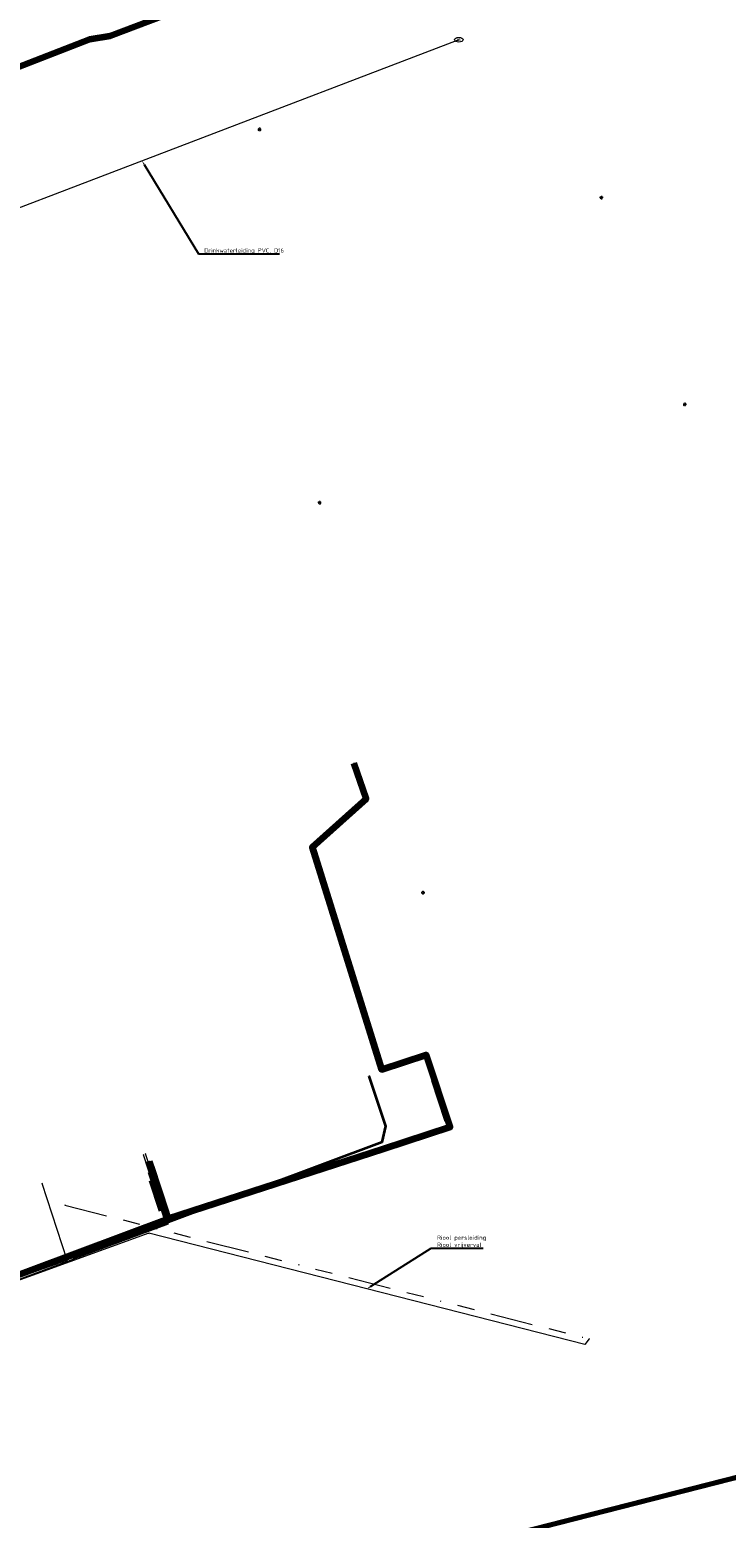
# Model space of a CAD drawing. Header units: metres. Extents: x 242122 to 243107, y 567823 to 568786.
# Tile 45 of 89: x 242557 to 242638, y 568038 to 568212. Entities that reach past the tile are written whole.
import ezdxf
from ezdxf import colors
from ezdxf.entities.mleader import LeaderData, LeaderLine
from ezdxf.enums import TextEntityAlignment as Align
from ezdxf.lldxf.tags import DXFTag
from ezdxf.math import Vec2, Vec3

# ---------------------------------------------------------------- set-up
doc = ezdxf.new("R2010")
doc.units = ezdxf.units.M
doc.linetypes.add('RI-OVERIG-SO', pattern=[17, 5, -2, 2, -2, 0, -2, 2, -2])
for name, color, linetype, lineweight in [('B-WA-IE-MEUBILAIR-S', 7, 'Continuous', 18), ('B-WA-KL-DATA_HULPSTUK-S', 90, 'Continuous', 18), ('B-WA-KL-DATA_KABELBED-G', 90, 'Continuous', 100), ('B-WA-KL-DATA_MANTELBUIS-G', 90, 'Continuous', 100), ('B-WA-KL-ET_LS-G', 190, 'KL-LS-SO', 18), ('B-WA-KL-ET_LS_DUCT-G', 190, 'Continuous', 100), ('B-WA-KL-ET_LS_HULPSTUK-S', 190, 'Continuous', 18), ('B-WA-KL-ET_LS_KABELBED-G', 190, 'Continuous', 100), ('B-WA-KL-GAS_LD-G', 50, 'KL-GAS_LD-SO', 18), ('B-WA-KL-GAS_LD_HULPSTUK-S', 50, 'Continuous', 18), ('B-WA-KL-GAS_LD_MANTELBUIS-G', 50, 'Continuous', 100), ('B-WA-KL-WATER-G', 170, 'KL-WATER-SO', 18), ('B-WA-KL-WATER-S', 170, 'Continuous', 18), ('B-WA-KL-WATER_HULPSTUK-S', 170, 'Continuous', 18), ('B-WA-OG-INFO_ORIENTATIEPOLYGOON-GV', 7, 'Continuous', 70), ('B-WA-RI-DRUK-G', 210, 'RI-PERS-SO', 18), ('B-WA-RI-VRIJVERVAL-G', 210, 'RI-OVERIG-SO', 18), ('B-WA-RI-VRIJVERVAL_HULPSTUK-S', 210, 'Continuous', 18), ('B-WE-IE-MEUBILAIR_ENEXIS NETBEHEER BV-S', 7, 'Continuous', 18), ('B-WE-KL-DATA_HULPSTUK_KPN BV-S', 90, 'Continuous', 18), ('B-WE-KL-DATA_KABELBED_KPN BV-G', 90, 'Continuous', 100), ('B-WE-KL-DATA_MANTELBUIS_POLYVINYLCHLORIDE PVC_1_KPN BV-G', 90, 'Continuous', 100), ('B-WE-KL-ET_LS_400 V_ENEXIS NETBEHEER BV-G', 190, 'KL-LS-SO', 18), ('B-WE-KL-ET_LS_DUCT_ENEXIS NETBEHEER BV-G', 190, 'Continuous', 100), ('B-WE-KL-ET_LS_HULPSTUK_ENEXIS NETBEHEER BV-S', 190, 'Continuous', 18), ('B-WE-KL-ET_LS_KABELBED_ENEXIS NETBEHEER BV-G', 190, 'Continuous', 100), ('B-WE-KL-GAS_LD_HULPSTUK_ENEXIS NETBEHEER BV-S', 50, 'Continuous', 18), ('B-WE-KL-GAS_LD_MANTELBUIS_75_ENEXIS NETBEHEER BV-G', 50, 'Continuous', 100), ('B-WE-KL-GAS_LD_SLAGVAST PVC_75_0.1 BAR_ENEXIS NETBEHEER BV-G', 50, 'KL-GAS_LD-SO', 18), ('B-WE-KL-WATER_HULPSTUK_WMD DRINKWATER NV-S', 170, 'Continuous', 18), ('B-WE-KL-WATER_POLYVINYLCHLORIDE PVC_160_WMD DRINKWATER NV-G', 170, 'KL-WATER-SO', 18), ('B-WE-KL-WATER_POLYVINYLCHLORIDE PVC_32_WMD DRINKWATER NV-G', 170, 'KL-WATER-SO', 18), ('B-WE-KL-WATER_POLYVINYLCHLORIDE PVC_50_WMD DRINKWATER NV-G', 170, 'KL-WATER-SO', 18), ('B-WE-KL-WATER_WMD DRINKWATER NV-S', 170, 'Continuous', 18), ('B-WE-RI-DRUK_GEMEENTE TYNAARLO-G', 210, 'RI-PERS-SO', 18), ('B-WE-RI-VRIJVERVAL_GEMEENTE TYNAARLO-G', 210, 'RI-OVERIG-SO', 18), ('B-WE-RI-VRIJVERVAL_HULPSTUK_GEMEENTE TYNAARLO-S', 210, 'Continuous', 18), ('V-WA-KL-WATER-G', 170, 'V-KL-WATER-SO', 35), ('V-WA-KL-WATER_HULPSTUK-S', 170, 'Continuous', 25), ('V-WE-KL-WATER_HULPSTUK_WMD DRINKWATER NV-S', 170, 'Continuous', 25), ('V-WE-KL-WATER_POLYVINYLCHLORIDE PVC_32_WMD DRINKWATER NV-G', 170, 'V-KL-WATER-SO', 35), ('V-WE-KL-WATER_POLYVINYLCHLORIDE PVC_50_WMD DRINKWATER NV-G', 170, 'V-KL-WATER-SO', 35), ('X-XX-AL-T25-200', 7, 'Continuous', 25)]:
    doc.layers.add(name, color=color, linetype=linetype, lineweight=lineweight)
doc.layers.add('B-WA-OG-INFO_EIS VOORZORGSMAATREGEL-GV', color=7, linetype='Continuous', lineweight=70, true_color=0xfa194b)
doc.styles.add('NLCS-ISO', font='NLCS-ISO.ttf')
doc.styles.add('NLCS-ISO-M200-T25', font='NLCS-ISO.ttf', dxfattribs={"height": 0.5})
doc.styles.get("Standard").update_dxf_attribs({"font": 'arial.ttf'})
tags = doc.linetypes.add('KL-GAS_LD-SO', pattern='A,4,-1,[69,NLCS.shx,S=0.5,R=0,X=0,Y=0],-1,4,-1,["L",Standard,S=1,R=0,X=0.25,Y=-0.5],-2', length=13).pattern_tags.tags
tags[18] = DXFTag(74, 10)
tags = doc.linetypes.add('KL-LS-SO', pattern='A,4,-1,[103,NLCS.shx,S=0.75,R=0,X=0,Y=0],-1,4,-1,["L",Standard,S=1,R=0,X=0,Y=-0.5],-2', length=13).pattern_tags.tags
tags[18] = DXFTag(74, 10)
doc.linetypes.add('KL-WATER-SO', pattern='A,7,-0.5,[168,NLCS.shx,S=0.75,R=0,X=0.75,Y=0],-2', length=9.5)
tags = doc.linetypes.add('RI-PERS-SO', pattern='A,7,-2,["P",Standard,S=1.8,R=0,X=-0.5,Y=-0.9],-2,7,-2,[102,NLCS.shx,S=1,R=180,X=0,Y=0],-2', length=22).pattern_tags.tags
tags[6] = DXFTag(74, 10)
doc.linetypes.add('V-KL-WATER-SO', pattern='A,3.5,[24,NLCS.shx,S=0.5,R=0,X=0,Y=0],3.5,-0.5,[168,NLCS.shx,S=0.75,R=0,X=0.75,Y=0],-2', length=9.5)

# ---------------------------------------------------------------- blocks, each defined once
blk = doc.blocks.new('SKL-WTB_HULP_OVERIG-SO')
at = {"color": 0, "linetype": 'ByBlock', "lineweight": 18}
for points in [[(-0.14, 0.14), (0.14, -0.14)], [(0.14, 0.14), (-0.14, -0.14)]]:
    blk.add_lwpolyline(points, dxfattribs=at)
at = {"color": 0, "linetype": 'ByBlock', "lineweight": 18, "style": 'NLCS-ISO', "flags": 1}
for tag, p in [('TYPE', (1.5, 0)), ('OMSCHRIJVING', (1.5, -3)), ('LABEL', (1.5, -1.5))]:
    blk.add_attdef(tag, p, '', height=1, dxfattribs=at)
blk = doc.blocks.new('SKL-WATER_BRANDKRAAN_BRANDPUT-SO')
at = {"color": 0, "linetype": 'ByBlock', "lineweight": 18}
blk.add_ellipse((0, 0), major_axis=(2.5, 0), ratio=0.54, dxfattribs=at)
at = {"color": 0, "linetype": 'ByBlock', "lineweight": 18, "style": 'NLCS-ISO'}
blk.add_text('bk', height=1.5, dxfattribs=at).set_placement((0.16, 0), align=Align.MIDDLE_CENTER)
blk = doc.blocks.new('SRI-HULP_OVERIG-SO')
at = {"color": 0, "linetype": 'ByBlock', "lineweight": 18}
for points in [[(-0.14, 0.14), (0.14, -0.14)], [(0.14, 0.14), (-0.14, -0.14)]]:
    blk.add_lwpolyline(points, dxfattribs=at)
at = {"color": 0, "linetype": 'ByBlock', "lineweight": 18, "style": 'NLCS-ISO', "flags": 1}
for tag, p in [('TYPE', (1.5, 0)), ('OMSCHRIJVING', (1.5, -3)), ('LABEL', (1.5, -1.5))]:
    blk.add_attdef(tag, p, '', height=1, dxfattribs=at)
blk = doc.blocks.new('SIE-MEUBILAIR_PAAL_LICHTMAST-SO')
for points in [[(-0.62, 0), (-1, 0)], [(-0.71, 0.71), (-0.44, 0.44)], [(0, 1), (0, 0.62)], [(0.44, 0.44), (0.71, 0.71)], [(1, 0), (0.62, 0)], [(-0.71, -0.71), (-0.44, -0.44)], [(0, -0.62), (0, -1)], [(0.44, -0.44), (0.71, -0.71)]]:
    blk.add_lwpolyline(points)
blk.add_circle((0, 0), 0.5)

msp = doc.modelspace()

# ---------------------------------------------------------------- linework, layer by layer
at = {"layer": 'B-WA-KL-DATA_KABELBED-G'}
for points in [[(242603.544, 568225.098), (242566.203, 568210.945), (242563.825, 568210.557), (242547.477, 568204.193)], [(242594.694, 568126.069), (242596.109, 568121.919), (242589.816, 568116.255), (242597.908, 568090.323), (242603.135, 568092.037), (242605.911, 568083.579), (242598.12, 568081.024), (242573.011, 568072.879), (242551.634, 568064.906), (242550.521, 568064.115), (242550.52, 568064.114)], [(242605.661, 568084.338), (242604.102, 568089.088)], [(242570.925, 568079.243), (242570.811, 568079.593)], [(242573.011, 568072.879), (242572.762, 568073.64), (242570.829, 568079.531)], [(242572.762, 568073.64), (242571.014, 568078.966)]]:
    msp.add_lwpolyline(points, dxfattribs=at)
at = {"layer": 'B-WA-KL-DATA_MANTELBUIS-G'}
for points in [[(242605.661, 568084.338), (242604.102, 568089.088)], [(242572.762, 568073.64), (242571.014, 568078.966)]]:
    msp.add_lwpolyline(points, dxfattribs=at)
at = {"layer": 'B-WA-KL-ET_LS-G'}
msp.add_lwpolyline([(242526.521, 568049.169), (242535.937, 568053.552), (242551.789, 568064.438), (242573.031, 568072.279), (242570.344, 568080.456)], dxfattribs=at)
at = {"layer": 'B-WA-KL-ET_LS_DUCT-G'}
msp.add_lwpolyline([(242572.438, 568074.085), (242571.031, 568078.366)], dxfattribs=at)
at = {"layer": 'B-WA-KL-ET_LS_KABELBED-G'}
msp.add_lwpolyline([(242572.438, 568074.085), (242571.031, 568078.366)], dxfattribs=at)
at = {"layer": 'B-WA-KL-GAS_LD-G'}
msp.add_lwpolyline([(242526.437, 568049.348), (242535.834, 568053.677), (242551.725, 568064.633), (242572.74, 568072.339), (242570.11, 568080.346)], dxfattribs=at)
at = {"layer": 'B-WA-KL-GAS_LD_MANTELBUIS-G'}
msp.add_lwpolyline([(242572.25, 568073.83), (242571.086, 568077.373)], dxfattribs=at)
at = {"layer": 'B-WA-KL-WATER-G'}
for points in [[(242606.926, 568210.523), (242541.755, 568185.622), (242525.953, 568182.208), (242525.296, 568181.081), (242527.898, 568172.744), (242527.466, 568171.929), (242516.843, 568171.38)], [(242516.843, 568171.38), (242523.647, 568155.474), (242526.217, 568149.482), (242534.83, 568123.313), (242539.07, 568103.158), (242538.801, 568099.491), (242547.65, 568071.912), (242550.181, 568064.219), (242551.698, 568064.717), (242561.236, 568068.061)], [(242561.236, 568068.061), (242558.301, 568076.992)]]:
    msp.add_lwpolyline(points, dxfattribs=at)
at = {"layer": 'B-WA-OG-INFO_EIS VOORZORGSMAATREGEL-GV'}
msp.add_lwpolyline([(242914.445, 568112.908), (242546.772, 568019.064), (242542.948, 568028.382), (242541.695, 568028.067), (242541.688, 568028.068), (242541.684, 568028.073), (242533.072, 568047.778), (242532.095, 568050.042), (242522.287, 568072.784), (242509.322, 568103.076), (242508.197, 568102.709), (242508.19, 568102.709), (242508.185, 568102.714), (242497.199, 568127.858), (242490.599, 568125.958), (242490.588, 568125.962), (242469.69, 568169.664), (242468.882, 568171.376), (242465.366, 568170.281), (242446.144, 568213.056), (242430.507, 568248.245), (242430.516, 568248.248), (242400.498, 568317.023)], dxfattribs=at)
at = {"layer": 'B-WA-OG-INFO_ORIENTATIEPOLYGOON-GV'}
msp.add_lwpolyline([(242751.967, 568556.271), (242565.688, 568463.851), (242442.85, 568671.226), (242460.056, 568681.418), (242444.987, 568707.443), (242384.409, 568672.369), (242399.477, 568646.343), (242416.686, 568656.536), (242474.782, 568558.454), (242515.844, 568427.317), (242539.317, 568384.982), (242400.498, 568317.023), (242430.516, 568248.248), (242303.944, 568199.794), (242325.606, 568144.321), (242183.26, 568088.734), (242295.105, 568006.717), (242295.17, 568006.649), (242357.548, 568062.526), (242331.727, 568128.648), (242468.882, 568171.376), (242541.371, 568017.685), (242914.445, 568112.908)], dxfattribs=at)
at = {"layer": 'B-WA-RI-DRUK-G'}
for points in [[(242570.753, 568071.189), (242551.823, 568064.337), (242538.277, 568054.306), (242528.991, 568049.57), (242527.882, 568049.359), (242526.447, 568049.646), (242526.263, 568049.717)], [(242622.157, 568058.86), (242621.646, 568058.201), (242570.753, 568071.189)]]:
    msp.add_lwpolyline(points, dxfattribs=at)
at = {"layer": 'B-WA-RI-VRIJVERVAL-G'}
msp.add_lwpolyline([(242560.957, 568074.469), (242622.157, 568058.86)], dxfattribs=at)
at = {"layer": 'B-WE-KL-DATA_KABELBED_KPN BV-G'}
for points in [[(242603.544, 568225.098), (242566.203, 568210.945), (242563.825, 568210.557), (242547.477, 568204.193)], [(242605.661, 568084.338), (242604.102, 568089.088)], [(242570.925, 568079.243), (242570.811, 568079.593)], [(242573.011, 568072.879), (242572.762, 568073.64), (242570.829, 568079.531)], [(242572.762, 568073.64), (242571.014, 568078.966)]]:
    msp.add_lwpolyline(points, dxfattribs=at)
at = {"layer": 'B-WE-KL-DATA_MANTELBUIS_POLYVINYLCHLORIDE PVC_1_KPN BV-G'}
for points in [[(242605.661, 568084.338), (242604.102, 568089.088)], [(242572.762, 568073.64), (242571.014, 568078.966)]]:
    msp.add_lwpolyline(points, dxfattribs=at)
at = {"layer": 'B-WE-KL-ET_LS_400 V_ENEXIS NETBEHEER BV-G'}
msp.add_lwpolyline([(242511.664, 568042.378), (242514.797, 568043.712), (242535.937, 568053.552), (242551.789, 568064.438), (242573.031, 568072.279), (242570.344, 568080.456)], dxfattribs=at)
at = {"layer": 'B-WE-KL-ET_LS_DUCT_ENEXIS NETBEHEER BV-G'}
msp.add_lwpolyline([(242572.438, 568074.085), (242571.031, 568078.366)], dxfattribs=at)
at = {"layer": 'B-WE-KL-ET_LS_KABELBED_ENEXIS NETBEHEER BV-G'}
msp.add_lwpolyline([(242572.438, 568074.085), (242571.031, 568078.366)], dxfattribs=at)
at = {"layer": 'B-WE-KL-GAS_LD_MANTELBUIS_75_ENEXIS NETBEHEER BV-G'}
msp.add_lwpolyline([(242572.25, 568073.83), (242571.086, 568077.373)], dxfattribs=at)
at = {"layer": 'B-WE-KL-GAS_LD_SLAGVAST PVC_75_0.1 BAR_ENEXIS NETBEHEER BV-G'}
msp.add_lwpolyline([(242511.535, 568042.484), (242535.834, 568053.677), (242551.725, 568064.633), (242572.74, 568072.339), (242570.11, 568080.346)], dxfattribs=at)
at = {"layer": 'B-WE-KL-WATER_POLYVINYLCHLORIDE PVC_32_WMD DRINKWATER NV-G'}
msp.add_lwpolyline([(242561.236, 568068.061), (242558.301, 568076.992)], dxfattribs=at)
at = {"layer": 'B-WE-KL-WATER_POLYVINYLCHLORIDE PVC_50_WMD DRINKWATER NV-G'}
msp.add_lwpolyline([(242516.843, 568171.38), (242523.647, 568155.474), (242526.217, 568149.482), (242534.83, 568123.313), (242539.07, 568103.158), (242538.801, 568099.491), (242547.65, 568071.912), (242550.181, 568064.219), (242551.698, 568064.717), (242561.236, 568068.061)], dxfattribs=at)
at = {"layer": 'B-WE-RI-DRUK_GEMEENTE TYNAARLO-G'}
msp.add_lwpolyline([(242570.753, 568071.189), (242551.823, 568064.337), (242538.277, 568054.306), (242528.991, 568049.57), (242527.882, 568049.359), (242526.447, 568049.646), (242525.013, 568050.202), (242508.8, 568065.662), (242508.369, 568065.859), (242507.992, 568065.877), (242507.562, 568065.787), (242503.961, 568064.311)], dxfattribs=at)
at = {"layer": 'V-WA-KL-WATER-G'}
for points in [[(242597.971, 568081.819), (242598.399, 568083.69), (242596.48, 568089.538)], [(242597.971, 568081.819), (242561.917, 568068.316)]]:
    msp.add_lwpolyline(points, dxfattribs=at)
at = {"layer": 'V-WE-KL-WATER_POLYVINYLCHLORIDE PVC_32_WMD DRINKWATER NV-G'}
msp.add_lwpolyline([(242597.971, 568081.819), (242598.399, 568083.69), (242596.48, 568089.538)], dxfattribs=at)

# ---------------------------------------------------------------- block references
at = {"layer": 'B-WA-IE-MEUBILAIR-S', "xscale": 0.2, "yscale": 0.2, "zscale": 0.2}
for p in [(242583.673, 568200.058), (242623.578, 568192.088), (242633.315, 568167.958), (242590.683, 568156.483), (242602.752, 568110.949)]:
    msp.add_blockref('SIE-MEUBILAIR_PAAL_LICHTMAST-SO', p, dxfattribs=at)
at = {"layer": 'B-WA-KL-DATA_HULPSTUK-S', "xscale": 0.2, "yscale": 0.2, "zscale": 0.2}
for p in [(242594.694, 568126.069), (242570.811, 568079.593), (242570.829, 568079.531), (242570.925, 568079.243), (242573.011, 568072.879)]:
    msp.add_blockref('SKL-WTB_HULP_OVERIG-SO', p, dxfattribs=at)
at = {"layer": 'B-WA-KL-ET_LS_HULPSTUK-S', "xscale": 0.2, "yscale": 0.2, "zscale": 0.2}
msp.add_blockref('SKL-WTB_HULP_OVERIG-SO', (242570.344, 568080.456), dxfattribs=at)
at = {"layer": 'B-WA-KL-GAS_LD_HULPSTUK-S', "xscale": 0.2, "yscale": 0.2, "zscale": 0.2}
msp.add_blockref('SKL-WTB_HULP_OVERIG-SO', (242570.11, 568080.346), dxfattribs=at)
at = {"layer": 'B-WA-KL-WATER-S', "xscale": 0.2, "yscale": 0.2, "zscale": 0.2}
msp.add_blockref('SKL-WATER_BRANDKRAAN_BRANDPUT-SO', (242606.926, 568210.523), dxfattribs=at)
at = {"layer": 'B-WA-KL-WATER_HULPSTUK-S', "xscale": 0.2, "yscale": 0.2, "zscale": 0.2}
for p in [(242558.301, 568076.992), (242561.236, 568068.061)]:
    msp.add_blockref('SKL-WTB_HULP_OVERIG-SO', p, dxfattribs=at)
at = {"layer": 'B-WA-RI-VRIJVERVAL_HULPSTUK-S', "xscale": 0.2, "yscale": 0.2, "zscale": 0.2}
for p in [(242560.957, 568074.469), (242570.753, 568071.189), (242622.157, 568058.86)]:
    msp.add_blockref('SRI-HULP_OVERIG-SO', p, dxfattribs=at)
at = {"layer": 'B-WE-IE-MEUBILAIR_ENEXIS NETBEHEER BV-S', "xscale": 0.2, "yscale": 0.2, "zscale": 0.2}
for p in [(242583.673, 568200.058), (242623.578, 568192.088), (242633.315, 568167.958), (242590.683, 568156.483), (242602.752, 568110.949)]:
    msp.add_blockref('SIE-MEUBILAIR_PAAL_LICHTMAST-SO', p, dxfattribs=at)
at = {"layer": 'B-WE-KL-DATA_HULPSTUK_KPN BV-S', "xscale": 0.2, "yscale": 0.2, "zscale": 0.2}
for p in [(242594.694, 568126.069), (242570.811, 568079.593), (242570.829, 568079.531), (242570.925, 568079.243), (242573.011, 568072.879)]:
    msp.add_blockref('SKL-WTB_HULP_OVERIG-SO', p, dxfattribs=at)
at = {"layer": 'B-WE-KL-ET_LS_HULPSTUK_ENEXIS NETBEHEER BV-S', "xscale": 0.2, "yscale": 0.2, "zscale": 0.2}
msp.add_blockref('SKL-WTB_HULP_OVERIG-SO', (242570.344, 568080.456), dxfattribs=at)
at = {"layer": 'B-WE-KL-GAS_LD_HULPSTUK_ENEXIS NETBEHEER BV-S', "xscale": 0.2, "yscale": 0.2, "zscale": 0.2}
msp.add_blockref('SKL-WTB_HULP_OVERIG-SO', (242570.11, 568080.346), dxfattribs=at)
at = {"layer": 'B-WE-KL-WATER_HULPSTUK_WMD DRINKWATER NV-S', "xscale": 0.2, "yscale": 0.2, "zscale": 0.2}
for p in [(242558.301, 568076.992), (242561.236, 568068.061)]:
    msp.add_blockref('SKL-WTB_HULP_OVERIG-SO', p, dxfattribs=at)
at = {"layer": 'B-WE-KL-WATER_WMD DRINKWATER NV-S', "xscale": 0.2, "yscale": 0.2, "zscale": 0.2}
msp.add_blockref('SKL-WATER_BRANDKRAAN_BRANDPUT-SO', (242606.926, 568210.523), dxfattribs=at)
at = {"layer": 'B-WE-RI-VRIJVERVAL_HULPSTUK_GEMEENTE TYNAARLO-S', "xscale": 0.2, "yscale": 0.2, "zscale": 0.2}
for p in [(242560.957, 568074.469), (242570.753, 568071.189), (242622.157, 568058.86)]:
    msp.add_blockref('SRI-HULP_OVERIG-SO', p, dxfattribs=at)
at = {"layer": 'V-WA-KL-WATER_HULPSTUK-S', "xscale": 0.2, "yscale": 0.2, "zscale": 0.2}
for p in [(242596.48, 568089.538), (242597.971, 568081.819), (242561.917, 568068.316)]:
    msp.add_blockref('SKL-WTB_HULP_OVERIG-SO', p, dxfattribs=at)
at = {"layer": 'V-WE-KL-WATER_HULPSTUK_WMD DRINKWATER NV-S', "xscale": 0.2, "yscale": 0.2, "zscale": 0.2}
for p in [(242596.48, 568089.538), (242597.971, 568081.819), (242561.917, 568068.316)]:
    msp.add_blockref('SKL-WTB_HULP_OVERIG-SO', p, dxfattribs=at)

# ---------------------------------------------------------------- next in the draw order: leaders
at = {"layer": 'X-XX-AL-T25-200'}
ml = msp.add_multileader_mtext('Standard', dxfattribs=at)
ml.set_content('Drinkwaterleiding PVC, D16', color=256, style='NLCS-ISO-M200-T25')
ml.set_leader_properties(color=256, linetype='ByLayer', lineweight=-1)
ml.build(insert=Vec2(0, 0))
ml.multileader.update_dxf_attribs({"text_left_attachment_type": 5, "text_right_attachment_type": 5, "dogleg_length": 0.5, "arrow_head_size": 0.5})
ctx = ml.context
ctx.base_point, ctx.char_height, ctx.arrow_head_size, ctx.landing_gap_size, ctx.plane_origin = Vec3(242577.036, 568185.523), 0.5, 0.5, 0.18, Vec3(242573.646, 568195.122)
ctx.left_attachment, ctx.right_attachment = 5, 5
notes = []
notes.append((ctx, [(1, (1, 1, 0), (242576.536, 568185.523), (1, 0), 0.5, [(0, [(242569.949, 568196.395)], 0, [])])]))
ctx.mtext.insert, ctx.mtext.flow_direction = Vec3(242577.216, 568186.173), 5
ctx.mtext.has_bg_fill, ctx.mtext.bg_color, ctx.mtext.bg_scale_factor, ctx.mtext.bg_transparency, ctx.mtext.use_window_bg_color = 1, -1027028792, 1.5, 0, 1
ml = msp.add_multileader_mtext('Standard', dxfattribs=at)
ml.set_content('Riool persleiding\\PRiool vrijverval', color=256, style='NLCS-ISO-M200-T25')
ml.set_leader_properties(color=256, linetype='ByLayer', lineweight=-1)
ml.build(insert=Vec2(0, 0))
ml.multileader.update_dxf_attribs({"text_left_attachment_type": 5, "text_right_attachment_type": 5, "dogleg_length": 0.5, "arrow_head_size": 0.5})
ctx = ml.context
ctx.base_point, ctx.char_height, ctx.arrow_head_size, ctx.landing_gap_size, ctx.plane_origin = Vec3(242604.216, 568069.445), 0.5, 0.5, 0.18, Vec3(242596.199, 568064.695)
ctx.left_attachment, ctx.right_attachment = 5, 5
notes.append((ctx, [(1, (1, 1, 0), (242603.716, 568069.445), (1, 0), 0.5, [(0, [(242596.199, 568064.695)], 0, [])])]))
ctx.mtext.insert, ctx.mtext.flow_direction = Vec3(242604.396, 568070.929), 5
ctx.mtext.has_bg_fill, ctx.mtext.bg_color, ctx.mtext.bg_scale_factor, ctx.mtext.bg_transparency, ctx.mtext.use_window_bg_color = 1, -1027028792, 1.5, 0, 1
for ctx, leaders in notes:
    for number, flags, end, landing, length, lines in leaders:
        leader = LeaderData()
        leader.index, (leader.has_last_leader_line, leader.has_dogleg_vector, leader.attachment_direction) = number, flags
        leader.last_leader_point, leader.dogleg_vector, leader.dogleg_length = Vec3(end), Vec3(landing), length
        for number, points, colour, breaks in lines:
            line = LeaderLine()
            line.index, line.vertices, line.color, line.breaks = number, Vec3.list(points), colors.encode_raw_color(colour), breaks
            leader.lines.append(line)
        ctx.leaders.append(leader)

# ---------------------------------------------------------------- next in the draw order: linework, layer by layer
at = {"layer": 'B-WE-KL-DATA_KABELBED_KPN BV-G'}
msp.add_lwpolyline([(242594.694, 568126.069), (242596.109, 568121.919), (242589.816, 568116.255), (242597.908, 568090.323), (242603.135, 568092.037), (242605.911, 568083.579), (242598.12, 568081.024), (242573.011, 568072.879), (242551.634, 568064.906), (242550.521, 568064.115), (242550.52, 568064.114)], dxfattribs=at)
at = {"layer": 'B-WE-KL-WATER_POLYVINYLCHLORIDE PVC_160_WMD DRINKWATER NV-G'}
msp.add_lwpolyline([(242606.926, 568210.523), (242541.755, 568185.622), (242525.953, 568182.208), (242525.296, 568181.081), (242527.898, 568172.744), (242527.466, 568171.929), (242516.843, 568171.38)], dxfattribs=at)
at = {"layer": 'B-WE-RI-DRUK_GEMEENTE TYNAARLO-G'}
msp.add_lwpolyline([(242622.157, 568058.86), (242621.646, 568058.201), (242570.753, 568071.189)], dxfattribs=at)
at = {"layer": 'B-WE-RI-VRIJVERVAL_GEMEENTE TYNAARLO-G'}
msp.add_lwpolyline([(242560.957, 568074.469), (242622.157, 568058.86)], dxfattribs=at)
at = {"layer": 'V-WE-KL-WATER_POLYVINYLCHLORIDE PVC_50_WMD DRINKWATER NV-G'}
msp.add_lwpolyline([(242597.971, 568081.819), (242561.917, 568068.316)], dxfattribs=at)

doc.saveas('drawing.dxf')
